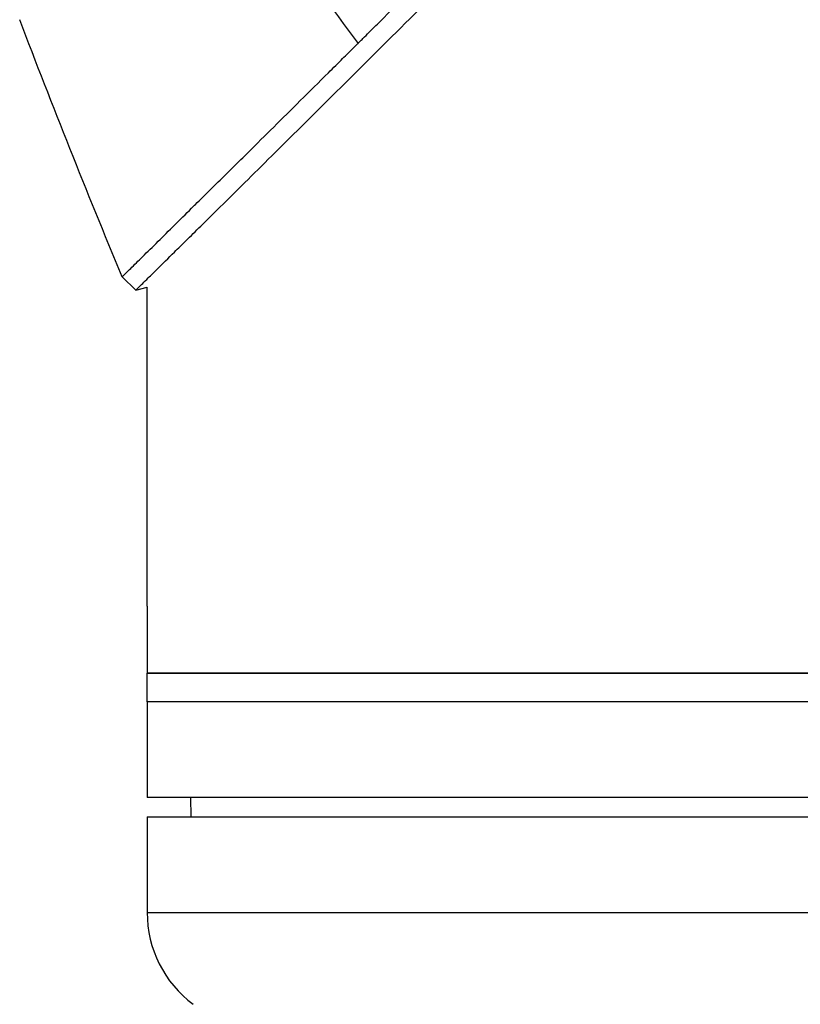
# Model space of a CAD drawing. Header units: millimetres. Extents: x 0 to 4378, y 0 to 2397.
# Tile 212 of 256: x 1398 to 1439, y 1151 to 1202. Entities that reach past the tile are written whole.
import ezdxf

# ---------------------------------------------------------------- set-up
doc = ezdxf.new("R2010")
doc.units = ezdxf.units.MM
doc.header["$LTSCALE"] = 0.2

# ---------------------------------------------------------------- blocks, each defined once
blk = doc.blocks.new('A$C1d36c2ae')
for p, q in [((-208, 688.413), (-208.707, 689.12)), ((-208, 688.413), (-207.4, 688.572)), ((-207.4, 671.9), (-207.4, 688.572)), ((-207.398, 671.4), (-207.398, 668.4)), ((-89.4, 668.4), (-207.4, 668.4)), ((-207.4, 666.9), (-207.4, 668.4)), ((-207.398, 668.4), (-89.4, 668.4)), ((-89.4, 666.9), (-207.4, 666.9)), ((-89.4, 666.9), (-207.4, 666.9)), ((-207.4, 666.9), (-207.4, 661.9)), ((-89.4, 661.9), (-207.4, 661.9)), ((-205.095, 660.9), (-205.113, 661.9)), ((-207.4, 660.9), (-89.4, 660.9)), ((-207.4, 660.9), (-207.4, 655.9)), ((-207.4, 655.9), (-89.4, 655.9))]:
    blk.add_line(p, q)
blk.add_arc((-201.4, 655.9), 6, 180, 233.1301)
for points in [[(-204.538, 712.481), (-201.828, 708.726), (-199.109, 705.005), (-196.38, 701.319)], [(-208.707, 689.12), (-210.559, 693.571), (-212.345, 698.05), (-214.062, 702.555)], [(-208, 688.413), (-208, 688.413), (-208, 688.413), (-208, 688.413)]]:
    blk.add_open_spline(points, degree=3)
for points, knots in [([(-196.38, 701.319), (-196.362, 701.337), (-196.299, 701.4), (-196.157, 701.541), (-196.101, 701.597), (-195.932, 701.764), (-195.819, 701.876), (-195.479, 702.214), (-195.251, 702.442), (-194.56, 703.129), (-194.093, 703.594), (-193.303, 704.381), (-192.984, 704.698), (-192.34, 705.34), (-192.015, 705.664), (-191.196, 706.479), (-190.699, 706.975), (-189.945, 707.727), (-189.692, 707.98), (-189.311, 708.36), (-189.183, 708.487), (-188.992, 708.678), (-188.928, 708.742), (-188.847, 708.823), (-188.684, 708.985), (-188.671, 708.998)], [-1.054271, -1.054271, -1.054271, -1.054271, -1.016011, -1.016011, -0.991173, -0.991173, -0.941498, -0.941498, -0.842144, -0.842144, -0.643564, -0.643564, -0.511372, -0.511372, -0.379025, -0.379025, -0.180334, -0.180334, -0.080976, -0.080976, -0.031296, -0.031296, -0.006457, -0.006457, -0.000001, -0.000001, -0.000001, -0.000001]), ([(-208, 688.413), (-208, 688.413), (-207.945, 688.467), (-207.726, 688.683), (-207.562, 688.844), (-207.201, 689.2), (-207.034, 689.364), (-206.591, 689.801), (-206.298, 690.089), (-205.779, 690.601), (-205.579, 690.799), (-205.124, 691.248), (-204.866, 691.502), (-203.869, 692.487), (-203.043, 693.303), (-200.303, 696.015), (-198.139, 698.161), (-194.547, 701.731), (-193.292, 702.98), (-191.343, 704.921), (-190.681, 705.581), (-189.674, 706.585), (-189.335, 706.923), (-188.824, 707.433), (-188.653, 707.604), (-188.199, 708.057), (-187.989, 708.266), (-187.964, 708.291)], [0, 0, 0, 0, 0.449356, 0.449356, 0.898467, 0.898467, 1.197468, 1.197468, 1.595858, 1.595858, 1.82337, 1.82337, 2.083118, 2.083118, 2.775822, 2.775822, 4.159486, 4.159486, 4.850949, 4.850949, 5.197063, 5.197063, 5.370242, 5.370242, 5.456832, 5.456832, 5.599134, 5.599134, 5.599134, 5.599134]), ([(-208.707, 689.12), (-208.707, 689.12), (-208.707, 689.12), (-208.707, 689.12), (-208.658, 689.168), (-208.536, 689.288), (-208.509, 689.315), (-208.418, 689.405), (-208.345, 689.476), (-208.174, 689.645), (-208.075, 689.742), (-207.861, 689.953), (-207.748, 690.064), (-207.392, 690.416), (-207.123, 690.68), (-206.557, 691.238), (-206.267, 691.524), (-205.678, 692.105), (-205.386, 692.394), (-205.006, 692.769), (-204.938, 692.837), (-204.751, 693.022), (-204.631, 693.14), (-204.244, 693.522), (-203.968, 693.795), (-203.182, 694.572), (-202.651, 695.098), (-201.252, 696.484), (-200.35, 697.378), (-198.917, 698.799), (-198.426, 699.286), (-197.798, 699.91), (-197.671, 700.036), (-197.354, 700.352), (-197.161, 700.543), (-196.87, 700.832), (-196.773, 700.929), (-196.626, 701.075), (-196.577, 701.123), (-196.452, 701.248), (-196.395, 701.304), (-196.38, 701.319)], [-0.8441102, -0.8441102, -0.8441102, -0.8441102, -0.843958, -0.843958, -0.7585248, -0.7585248, -0.7370027, -0.7370027, -0.6943038, -0.6943038, -0.6506717, -0.6506717, -0.610004, -0.610004, -0.533695, -0.533695, -0.4669865, -0.4669865, -0.4087151, -0.4087151, -0.3960011, -0.3960011, -0.3745212, -0.3745212, -0.3281531, -0.3281531, -0.2469126, -0.2469126, -0.1250047, -0.1250047, -0.0640569, -0.0640569, -0.0488199, -0.0488199, -0.0259823, -0.0259823, -0.014544, -0.014544, -0.0088247, -0.0088247, -0.000001, -0.000001, -0.000001, -0.000001]), ([(-207.4, 671.9), (-207.4, 671.9), (-207.4, 671.89), (-207.4, 671.872), (-207.4, 671.853), (-207.399, 671.825), (-207.399, 671.79), (-207.399, 671.755), (-207.399, 671.712), (-207.398, 671.665), (-207.398, 671.618), (-207.398, 671.564), (-207.398, 671.51), (-207.398, 671.474), (-207.398, 671.437), (-207.398, 671.4)], [0.5001155, 0.5001155, 0.5001155, 0.5001155, 0.6074676, 0.6074676, 0.6074676, 0.7149351, 0.7149351, 0.7149351, 0.8224051, 0.8224051, 0.8224051, 0.9298767, 0.9298767, 0.9298767, 1, 1, 1, 1])]:
    blk.add_open_spline(points, degree=3, knots=knots)

msp = doc.modelspace()

# ---------------------------------------------------------------- block references
msp.add_blockref('A$C1d36c2ae', (1612.144, 499.915))

doc.saveas('drawing.dxf')
